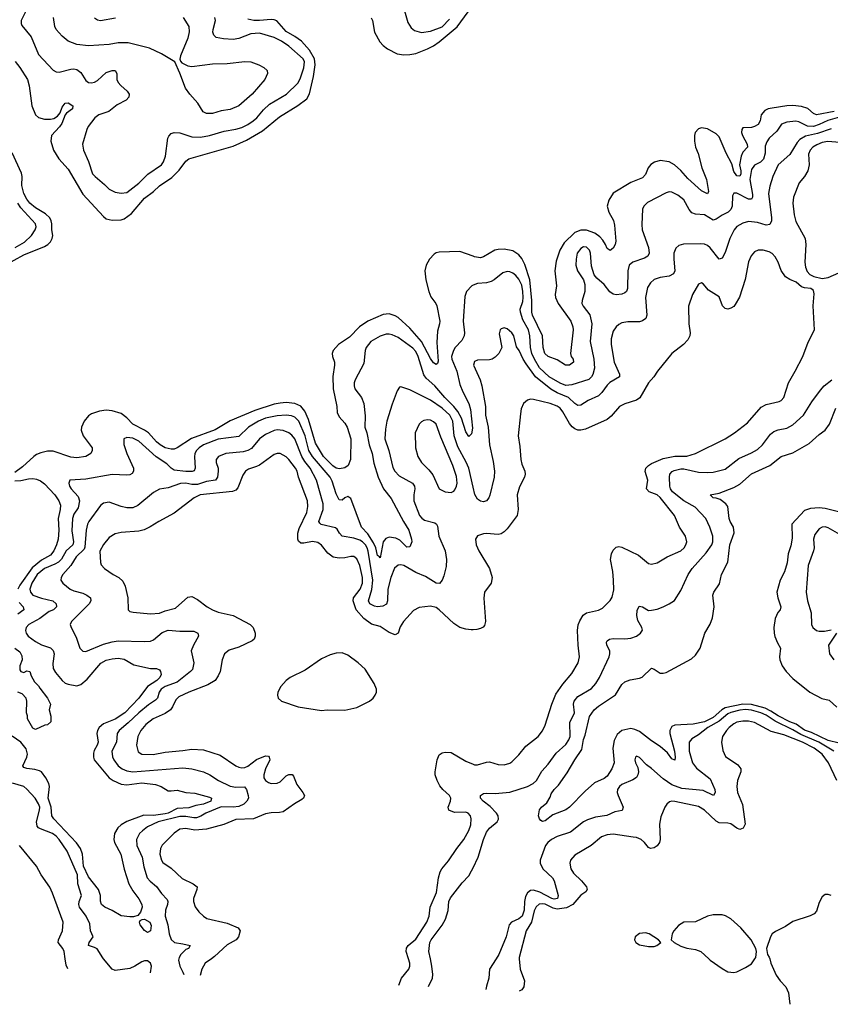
# Model space of a CAD drawing. Header units: inches. Extents: x 1694797 to 1849917, y 907313 to 1017959.
# Tile 152 of 256: x 1776922 to 1782425, y 909691 to 916376. Entities that reach past the tile are written whole.
import ezdxf

# ---------------------------------------------------------------- set-up
doc = ezdxf.new("R2010")
doc.units = ezdxf.units.IN
doc.header["$MEASUREMENT"] = 0
for name, color, linetype in [('B7970', 7, 'Continuous'), ('B7971', 7, 'Continuous'), ('B7980', 7, 'Continuous'), ('B7981', 7, 'Continuous')]:
    doc.layers.add(name, color=color, linetype=linetype)

msp = doc.modelspace()

# ---------------------------------------------------------------- linework, layer by layer
at = {"layer": 'B7970', "color": 5}
for points, elevation in [([(1777249.7, 909931.4), (1777236.6, 909956.6), (1777231, 910000)], 780), ([(1777809, 909904.1), (1777816.1, 909950), (1777810, 909971.1), (1777790, 909986.2), (1777770, 909987.6), (1777750, 909979.8), (1777703.8, 909950), (1777670, 909935), (1777570, 909922), (1777548.7, 909930), (1777491.5, 910000)], 760), ([(1778002.2, 910000), (1778000.6, 909990), (1778008.5, 909950), (1778030.4, 909910.4), (1778036.5, 909892.9)], 760), ([(1778224, 910000), (1778181.7, 909970), (1778157.8, 909930), (1778146.6, 909887.5)], 780), ([(1779495.3, 909821.5), (1779514, 909870), (1779563.1, 909930), (1779569.8, 909950), (1779569.8, 909970), (1779560.6, 910000)], 780), ([(1779698, 909811.5), (1779723.2, 909870), (1779725.8, 909894.2), (1779720.1, 909950), (1779709.7, 910000)], 760)]:
    msp.add_lwpolyline(points, dxfattribs=dict(at, elevation=elevation))
at = {"layer": 'B7971', "color": 5}
for points, elevation in [([(1779514.7, 916510), (1779557.2, 916357.2), (1779579.4, 916319.4), (1779601.3, 916301.3), (1779650, 916288.7), (1779710, 916296.8), (1779790, 916327), (1779840.3, 916379.7)], 740), ([(1776960.2, 916430), (1776932.4, 916370), (1776931.5, 916350), (1776937.3, 916337.3), (1777000.1, 916260.1), (1777050, 916140.4), (1777150, 916032.2), (1777170, 916021.3), (1777190, 916019.5), (1777270, 916040.2), (1777290, 916042), (1777310, 916037.6), (1777337.4, 916017.4), (1777370, 915962.6), (1777388.9, 915948.9), (1777410, 915947.1), (1777430, 915951.1), (1777450, 915962.8), (1777510, 916016.5), (1777550, 916031.6), (1777570.8, 916030), (1777581.3, 916010), (1777581.8, 915970), (1777590.2, 915950), (1777607.9, 915927.9), (1777651.8, 915890), (1777664.2, 915870), (1777663.1, 915850), (1777645.7, 915830), (1777582.5, 915797.5), (1777527.4, 915752.6), (1777458.4, 915730), (1777431.6, 915710), (1777387.6, 915650), (1777378, 915630), (1777348.9, 915530), (1777354.6, 915490), (1777390, 915413.4), (1777416.9, 915330), (1777433.4, 915310), (1777497.6, 915257.6), (1777530, 915224.7), (1777570, 915203.9), (1777610, 915197.6), (1777650, 915203.6), (1777730, 915265.3), (1777792.5, 915327.5), (1777883.5, 915390), (1777897.3, 915410), (1777912.7, 915450), (1777928.4, 915571.6), (1777934.3, 915585.7), (1777950, 915603.7), (1777970, 915610.2), (1778010, 915608.4), (1778090, 915581.4), (1778150, 915578.9), (1778210, 915588.4), (1778310, 915619.8), (1778390, 915632.4), (1778430, 915643.6), (1778470, 915663.6), (1778507.6, 915690), (1778531.9, 915710), (1778577.1, 915762.9), (1778618, 915802), (1778733.6, 915870), (1778810, 915944), (1778826.6, 915973.4), (1778851, 916049), (1778855, 916090), (1778846.6, 916110), (1778750, 916196.1), (1778699.8, 916230), (1778650, 916255.7), (1778550, 916285), (1778490, 916279.9), (1778410, 916248.8), (1778370, 916241.3), (1778304.8, 916244.8), (1778254.9, 916254.9), (1778240.4, 916270), (1778233.5, 916290), (1778234.8, 916310), (1778252.2, 916370), (1778246.6, 916390)], 740), ([(1779308.9, 916388.9), (1779316.5, 916370), (1779330.2, 916290.2), (1779366.3, 916226.3), (1779390, 916199.5), (1779418, 916178), (1779484.7, 916144.7), (1779530, 916137.1), (1779570, 916139), (1779610, 916146.7), (1779690, 916177.9), (1779730, 916197.7), (1779770, 916225.7), (1779892.4, 916327.6), (1779966, 916430)], 720), ([(1776890.7, 916090.7), (1776923, 916050), (1776975, 915970), (1776987.3, 915927.3), (1777004.3, 915790), (1777030, 915730.3), (1777050, 915711), (1777090, 915699.3), (1777130, 915700.1), (1777154.5, 915705.5), (1777179.1, 915720.9), (1777196.7, 915743.3), (1777210, 915782.4), (1777230, 915808.9), (1777250, 915810.3), (1777283.7, 915790), (1777280.3, 915770), (1777239.8, 915740.2), (1777231.3, 915728.7), (1777208.9, 915670), (1777192.7, 915647.3), (1777138.2, 915590), (1777132.4, 915550), (1777151, 915490), (1777187.5, 915430), (1777250, 915360.8), (1777351, 915191), (1777490, 915040.7), (1777510, 915024.5), (1777550, 915014.2), (1777610, 915016.5), (1777630, 915024.7), (1777680.9, 915059.1), (1777770, 915164), (1777830, 915208.8), (1777870, 915248.8), (1777954.6, 915305.4), (1778005.3, 915354.7), (1778050, 915415.6), (1778069.6, 915430), (1778370, 915517.2), (1778462.1, 915557.9), (1778570, 915621.5), (1778684.7, 915715.3), (1778810, 915792.7), (1778870, 915838.7), (1778890, 915871.6), (1778916.3, 915990), (1778927.5, 916070), (1778923.1, 916110), (1778890, 916167.8), (1778835.4, 916230), (1778790, 916262.5), (1778730, 916296.6), (1778667.2, 916367.2), (1778650, 916375.2), (1778630, 916377.1), (1778550.1, 916369.9), (1778511.2, 916371.2), (1778470, 916378.5)], 720), ([(1778031.1, 916391.1), (1778069.7, 916330), (1778072.4, 916292.4), (1778062.2, 916250), (1778012.7, 916130), (1778008, 916108), (1778013.6, 916093.6), (1778022, 916082), (1778035.1, 916075.1), (1778063.3, 916063.3), (1778090, 916058.7), (1778230, 916077.1), (1778330, 916077.6), (1778450, 916091.1), (1778490, 916089.7), (1778546, 916070), (1778579.3, 916050), (1778600.9, 916030), (1778605.1, 916010), (1778586.3, 915970), (1778500.4, 915870), (1778410, 915791.7), (1778350, 915766.9), (1778290, 915757.3), (1778230, 915738.9), (1778190, 915738.4), (1778167.7, 915750), (1778130.5, 915810), (1778076.4, 915870), (1778048.5, 915910), (1778010, 916012), (1777974, 916090), (1777884.5, 916144.5), (1777803.2, 916183.2), (1777658, 916218), (1777590, 916218.3), (1777530, 916206.4), (1777390, 916197.1), (1777310, 916206.7), (1777250.4, 916230), (1777210, 916264.2), (1777168.9, 916310), (1777159.6, 916330), (1777151.5, 916390)], 760), ([(1777430, 916388.8), (1777450, 916375.3), (1777470, 916370.2), (1777571.4, 916388.6)], 780), ([(1776750, 914670.6), (1776950, 914780.3), (1777090, 914836.4), (1777112.5, 914850), (1777130, 914867.5), (1777143.1, 914890), (1777147.7, 914910), (1777140.7, 914950), (1777140.5, 914990), (1777136.5, 915010), (1777125.8, 915030), (1777097.7, 915057.7), (1777030, 915098.2), (1776990, 915129.9), (1776970, 915156.2), (1776950, 915196.8), (1776937.1, 915250), (1776938.7, 915310), (1776934.4, 915334.4), (1776870, 915471.5)], 720), ([(1776890.2, 914829.8), (1776955.2, 914864.8), (1777003.1, 914910), (1777027.4, 914950), (1777033.2, 914970), (1777029.9, 914990), (1776930, 915099.4), (1776910.2, 915130.2)], 740), ([(1780000, 914769.3), (1779910, 914801.8), (1779770, 914796.5), (1779750, 914792.9), (1779735.6, 914784.4), (1779703.2, 914750), (1779681.8, 914710), (1779673.2, 914670), (1779678.2, 914610), (1779698.5, 914530), (1779713.1, 914493.1), (1779747.2, 914450), (1779753.9, 914433.9), (1779773.2, 914330), (1779772.4, 914310), (1779759, 914261), (1779754.7, 914185.3), (1779761.8, 914058.2), (1779757.6, 914042.4), (1779750, 914035.1), (1779730, 914045.8), (1779710, 914076.5), (1779650.5, 914190.5), (1779570, 914280.7), (1779490, 914352.8), (1779470, 914365.8), (1779430, 914379), (1779390, 914374.6), (1779284.6, 914330), (1779228.8, 914290), (1779160, 914220), (1779086.3, 914170), (1779049.3, 914130), (1779043.5, 914110), (1779045.2, 914090), (1779058, 914050), (1779059.8, 914030), (1779047.4, 913952.6), (1779050.1, 913870.1), (1779074.5, 913750), (1779078, 913710), (1779090, 913679.5), (1779130, 913635.6), (1779145.4, 913610), (1779169.4, 913529.4), (1779167.9, 913390), (1779151.5, 913350), (1779130, 913334.3), (1779093, 913327), (1779070, 913331.5), (1779046.9, 913346.9), (1778984.3, 913410), (1778930, 913500.2), (1778882.6, 913662.6), (1778858.1, 913718.1), (1778830, 913752.2), (1778790, 913769.9), (1778730, 913776), (1778690, 913773.4), (1778650, 913765.4), (1778517.1, 913722.9), (1778350, 913652.5), (1778248.5, 913591.5), (1778088, 913532), (1777990, 913468.8), (1777970, 913460.3), (1777950, 913460.3), (1777910, 913469.8), (1777875.4, 913490), (1777850, 913510.8), (1777795.4, 913570), (1777769.3, 913589.3), (1777690, 913629.4), (1777650, 913673.7), (1777610, 913702.2), (1777550, 913719.9), (1777510, 913724.5), (1777462.9, 913717.1), (1777410, 913700.3), (1777390, 913686.6), (1777359.3, 913650), (1777341.3, 913610), (1777339.4, 913590), (1777353, 913550), (1777413.1, 913470), (1777414.9, 913450), (1777404.9, 913430), (1777370.8, 913409.2), (1777310, 913400.2), (1777270, 913406.9), (1777150, 913447), (1777110, 913446.5), (1777065.2, 913434.8), (1777036.4, 913423.6), (1777016.8, 913410), (1776939.9, 913340.1), (1776890, 913301.4)], 720), ([(1780000, 914573.7), (1779990.6, 914570), (1779955.8, 914530), (1779943, 914497), (1779931.6, 914330), (1779942.4, 914250), (1779939.8, 914230), (1779922.8, 914197.2), (1779878.9, 914150), (1779866, 914130), (1779852.8, 914090), (1779855.2, 914070), (1779889.2, 913990), (1779910, 913898.3), (1779929.4, 913849.4), (1779971, 913771), (1779982.7, 913730), (1779996.8, 913603.2), (1779990, 913564.5), (1779970, 913546.6), (1779950, 913576.9), (1779920.8, 913670), (1779896.9, 913716.9), (1779869.9, 913750), (1779807.5, 913810), (1779740.4, 913890), (1779681.9, 913941.9), (1779665.1, 913965.1), (1779626.1, 914090), (1779610, 914122), (1779590, 914145.9), (1779490, 914218.2), (1779450, 914237.1), (1779430, 914240.3), (1779410, 914240.3), (1779370, 914227.8), (1779306, 914190), (1779274, 914150), (1779267.9, 914130), (1779258.9, 914041.1), (1779198.9, 913930), (1779192, 913910), (1779191.9, 913890), (1779197.1, 913870), (1779241.6, 913810), (1779259, 913770), (1779267, 913687), (1779265, 913610), (1779278.1, 913570), (1779294.9, 913490), (1779315.6, 913430), (1779325.3, 913365.3), (1779355.1, 913270), (1779391.1, 913191.1), (1779444.7, 913124.7), (1779526.3, 912970), (1779563.7, 912910), (1779582.2, 912850), (1779582.8, 912830), (1779570, 912798), (1779550, 912795.8), (1779501.8, 912841.8), (1779476.2, 912856.2), (1779430, 912861.9), (1779406.9, 912853.1), (1779389.6, 912830.4), (1779370, 912722), (1779365.2, 912730), (1779350, 912737.6), (1779338.5, 912790), (1779323.4, 912823.4), (1779284.2, 912884.2), (1779243.2, 912930), (1779170, 913126), (1779150, 913138), (1779129.5, 913130.5), (1779110, 913114.7), (1779090, 913116.3), (1779070, 913157.4), (1779043.4, 913243.4), (1779029.4, 913270), (1778909.9, 913410), (1778884.6, 913450), (1778859.8, 913550), (1778816.1, 913650), (1778790, 913677.9), (1778766.4, 913686.4), (1778730, 913689.9), (1778670, 913687.4), (1778590, 913669.4), (1778543.5, 913650), (1778475.6, 913610), (1778410, 913547.2), (1778270, 913527.7), (1778170, 913489), (1778139.8, 913470), (1778122, 913450), (1778111.7, 913430), (1778107.5, 913407.5), (1778113.7, 913330), (1778106.4, 913313.6), (1778092.6, 913307.4), (1778050, 913308), (1777970, 913317.7), (1777950.3, 913330.3), (1777921.3, 913361.3), (1777847.4, 913407.4), (1777730, 913513.3), (1777690, 913534), (1777650, 913540.4), (1777628.9, 913531.1), (1777629.1, 913490.9), (1777648.5, 913430), (1777694.6, 913330), (1777695.3, 913310), (1777685.3, 913294.7), (1777670, 913285.6), (1777650, 913283), (1777550, 913288.7), (1777370, 913255.7), (1777262.8, 913250), (1777254.9, 913230), (1777261.1, 913210), (1777271.7, 913190), (1777318.1, 913138.1), (1777326.9, 913110), (1777318.3, 913061.7), (1777290, 913019.8), (1777280.1, 912990), (1777275.4, 912904.6), (1777286.3, 912830), (1777282.9, 912810), (1777236.9, 912770), (1777205.7, 912714.3), (1777186.2, 912693.8), (1777161.1, 912678.9), (1777090.9, 912650), (1777041.1, 912610), (1777005.1, 912550), (1776991.4, 912510), (1776995.1, 912490), (1777011.3, 912470), (1777070, 912447.5), (1777146.7, 912430), (1777168.4, 912410), (1777171.3, 912390), (1777150.3, 912370), (1777121.9, 912358.1), (1777058.2, 912310), (1776984.3, 912270), (1776965.5, 912250), (1776960.2, 912230), (1776965.4, 912210), (1776978.8, 912190), (1777030, 912153.4), (1777070, 912130.8), (1777130, 912110.8), (1777150, 912092.2), (1777155.9, 912070), (1777146, 912006), (1777149.2, 911970), (1777164.4, 911944.4), (1777210.2, 911890), (1777231.3, 911871.3), (1777250, 911863.9), (1777310, 911854.4), (1777338, 911862), (1777380.9, 911899.1), (1777472.1, 912007.9), (1777510, 912027.8), (1777550, 912037.8), (1777590, 912040.6), (1777630, 912034.3), (1777696.8, 911996.8), (1777809.8, 911970.2), (1777850.3, 911970.3), (1777870, 911962), (1777878.4, 911950), (1777881.5, 911930), (1777873.5, 911910), (1777852.4, 911890), (1777790.1, 911849.9), (1777730.1, 911769.9), (1777635.8, 911670), (1777570, 911626.1), (1777490, 911596.6), (1777461.4, 911570), (1777450.1, 911550), (1777446.2, 911530), (1777454.4, 911470), (1777448.4, 911450), (1777426.6, 911413.4), (1777422.9, 911397.1), (1777421.9, 911370), (1777428.4, 911350), (1777530, 911229.5), (1777557.2, 911210), (1777610, 911184.8), (1777650, 911181.8), (1777750, 911195.3), (1777843.6, 911183.6), (1777882.6, 911170), (1777930, 911141.7), (1777950, 911139.6), (1777990, 911145.4), (1778050, 911128.8), (1778110, 911124.8), (1778210, 911097.6), (1778223.6, 911090), (1778219.8, 911070), (1778170.3, 911050), (1778118, 911042), (1778070, 911024.5), (1777990, 911019.9), (1777930, 910990), (1777910, 910984.3), (1777830, 910974.1), (1777764.2, 910975.8), (1777648.1, 910931.9), (1777610.2, 910910), (1777587, 910890), (1777564.8, 910850), (1777560.8, 910810), (1777565.1, 910790), (1777609.3, 910710), (1777631.6, 910608.4), (1777662.9, 910510), (1777690, 910462), (1777730, 910408.2), (1777750.2, 910370), (1777753.8, 910350), (1777742, 910318), (1777725, 910295), (1777694.3, 910285.7), (1777670, 910284.7), (1777610, 910292), (1777549.1, 910329.1), (1777499.5, 910350), (1777478.3, 910370), (1777470.8, 910390.8), (1777470.5, 910430), (1777456.9, 910470), (1777390, 910556.8), (1777355.5, 910630), (1777347.6, 910710), (1777334.1, 910750), (1777307.3, 910787.3), (1777153.6, 910950), (1777141.1, 910970), (1777134.9, 911030), (1777116.3, 911090), (1777124.7, 911170), (1777119.8, 911190), (1777099.8, 911230), (1777070.8, 911270), (1777057.3, 911277.3), (1777025.6, 911285.6), (1776971.3, 911291.3), (1776950, 911299.1), (1776943.9, 911310), (1776970.4, 911370), (1776974, 911390), (1776965.8, 911425.8), (1776930, 911470.8), (1776870, 911510.8)], 740), ([(1780000, 913202.4), (1779970.3, 913330), (1779952.3, 913372.3), (1779895.4, 913475.4), (1779872.3, 913550), (1779861.1, 913650), (1779841.1, 913690), (1779790, 913737.8), (1779710, 913793.7), (1779570, 913862.6), (1779510, 913884), (1779499.6, 913880.4), (1779483.7, 913856.3), (1779450, 913766), (1779415.3, 913650), (1779404.2, 913595.8), (1779399.5, 913530), (1779428.8, 913450), (1779455.3, 913335.3), (1779468.6, 913310), (1779498.3, 913278.3), (1779589, 913230), (1779601.8, 913210), (1779604.2, 913190), (1779597, 913150), (1779597.1, 913110), (1779636, 913010), (1779650.7, 912990.7), (1779670, 912978.3), (1779739.6, 912959.6), (1779750.7, 912950.7), (1779757.1, 912937.1), (1779767.3, 912870), (1779810.9, 912770), (1779820.2, 912710), (1779816.1, 912663.9), (1779800.8, 912599.2), (1779790.3, 912569.7), (1779771.2, 912548.8), (1779750, 912549.8), (1779675.6, 912595.6), (1779610, 912622.7), (1779530, 912669.4), (1779510, 912675.4), (1779490, 912673.4), (1779467.1, 912652.9), (1779440.7, 912590), (1779420.1, 912510), (1779419.5, 912430), (1779412.2, 912407.8), (1779386.8, 912393.2), (1779350, 912389.9), (1779330, 912394), (1779299.9, 912410), (1779289.4, 912430), (1779313.2, 912506.8), (1779319.8, 912570), (1779288.6, 912768.6), (1779281.6, 912790), (1779270, 912811.2), (1779250, 912831.5), (1779230, 912843.4), (1779190, 912856), (1779109.9, 912869.9), (1779092.8, 912890), (1779078.1, 912918.1), (1779066.8, 912926.8), (1778969.4, 912949.4), (1778958.8, 912958.8), (1778953.3, 912970), (1778981.5, 913050), (1778982.9, 913090), (1778935.9, 913250), (1778893.5, 913330), (1778856.7, 913376.7), (1778836.7, 913410), (1778789.2, 913530), (1778770, 913554.5), (1778750, 913569.9), (1778710, 913586.6), (1778670.4, 913590.4), (1778650, 913587.5), (1778590, 913559.9), (1778549.6, 913530.4), (1778495.5, 913464.5), (1778470.1, 913449.9), (1778438.1, 913441.9), (1778320.7, 913430), (1778271.8, 913410), (1778255.3, 913390), (1778254.7, 913370), (1778268.6, 913330), (1778270.1, 913310), (1778264.5, 913270), (1778250, 913249.1), (1778190, 913240.1), (1778130, 913221.1), (1778090, 913221.1), (1778050, 913228.8), (1778013.4, 913226.6), (1777930, 913197.9), (1777870, 913187.8), (1777830, 913165.1), (1777722.9, 913077.1), (1777690, 913062.2), (1777650, 913062.6), (1777610.2, 913069.8), (1777530, 913100.9), (1777490, 913093.7), (1777470, 913078), (1777391, 912970), (1777381.9, 912950), (1777372.7, 912910), (1777364.9, 912795.1), (1777359.3, 912780.7), (1777305.5, 912730), (1777269.7, 912670.3), (1777213.8, 912610), (1777202.8, 912590), (1777201.1, 912570), (1777214.9, 912550), (1777263.7, 912510), (1777290, 912498), (1777350, 912482.8), (1777377.1, 912470), (1777401.6, 912450), (1777404.9, 912430), (1777393.1, 912410), (1777274.3, 912290), (1777264.9, 912270), (1777270.3, 912250), (1777304.5, 912184.5), (1777330.3, 912110), (1777350, 912089), (1777370, 912086.2), (1777490, 912135.8), (1777550, 912152.7), (1777590, 912158), (1777770, 912154), (1777810, 912156.9), (1777830, 912166.4), (1777890, 912214.6), (1777930, 912231.3), (1778010, 912223.7), (1778104.7, 912224.7), (1778131.4, 912211.4), (1778135.8, 912190), (1778101.8, 912130), (1778086.3, 912090), (1778105, 912010), (1778094.8, 911965.2), (1778082.3, 911950), (1777990, 911879), (1777910, 911848), (1777882, 911830), (1777869.1, 911810), (1777857.7, 911770), (1777844.9, 911755.1), (1777796.2, 911723.8), (1777729.6, 911670.4), (1777658.4, 911601.6), (1777596.8, 911550), (1777583.2, 911530), (1777578.7, 911470), (1777547.3, 911410), (1777551.7, 911371.7), (1777561.6, 911350), (1777590.5, 911310.5), (1777618, 911290), (1777650, 911277.5), (1777689.9, 911270.1), (1778030, 911296.6), (1778090, 911290.9), (1778170, 911270.2), (1778212.2, 911250), (1778271.5, 911210), (1778350, 911171.6), (1778390, 911165.5), (1778447.8, 911167.8), (1778460.6, 911150), (1778473.8, 911110), (1778475.9, 911090), (1778464.6, 911070), (1778442.7, 911050), (1778410, 911035.4), (1778370.1, 911029.9), (1778290, 911032.2), (1778185.5, 910990), (1778151, 910969), (1778122, 910958), (1778103.7, 910956.3), (1778050, 910965.7), (1778010, 910966.7), (1777861.2, 910930), (1777790, 910895.2), (1777754.5, 910870), (1777735.2, 910850), (1777714.8, 910810), (1777716.6, 910770), (1777753.5, 910690), (1777765.5, 910625.5), (1777788.3, 910550), (1777807.2, 910527.2), (1777851.5, 910491.5), (1777884.1, 910444.1), (1777923.9, 910403.9), (1777928.3, 910390), (1777926.2, 910370), (1777911, 910330), (1777908.7, 910290), (1777927.5, 910230), (1777935.5, 910170), (1777950, 910131.8), (1777973, 910110), (1778030, 910103), (1778079.1, 910090), (1778066.7, 910070), (1778050, 910063.7), (1778015.1, 910030), (1778003.7, 910010), (1778002.2, 910000)], 760), ([(1780000, 912234.3), (1779986.2, 912233.8), (1779950, 912237.1), (1779910, 912249.3), (1779870, 912276.5), (1779770, 912370.5), (1779750, 912384.5), (1779710, 912394), (1779634.1, 912385.9), (1779596, 912364), (1779526.4, 912290), (1779505.7, 912254.3), (1779490.1, 912209.9), (1779470, 912199.3), (1779430, 912214.6), (1779370, 912255.8), (1779310, 912272.5), (1779258.8, 912310), (1779207.1, 912370), (1779184.6, 912430), (1779188.4, 912451.6), (1779233.2, 912510), (1779248.9, 912550), (1779249, 912589), (1779244.3, 912610), (1779229.9, 912669.9), (1779210, 912715.4), (1779190, 912730.9), (1779170, 912731.9), (1779130, 912722.9), (1779090, 912720.4), (1779050, 912727.5), (1779014.5, 912754.5), (1778970, 912807.7), (1778946.5, 912826.5), (1778910, 912833.6), (1778850, 912821.2), (1778830, 912821.2), (1778814.4, 912834.4), (1778809.1, 912850), (1778809.9, 912890.1), (1778819.2, 912920.8), (1778870.4, 913030), (1778878.2, 913070), (1778874.6, 913110), (1778814.5, 913270), (1778804.7, 913310), (1778794.1, 913330), (1778749.8, 913390), (1778730, 913408.9), (1778690, 913429.8), (1778670, 913430.8), (1778650, 913424.2), (1778550, 913352.2), (1778530, 913341.5), (1778475.4, 913324.6), (1778455.3, 913310), (1778436.7, 913283.3), (1778402.6, 913197.4), (1778390, 913181.1), (1778366.3, 913173.7), (1778148, 913150), (1778106.4, 913130), (1777970, 913025.1), (1777865.5, 912970), (1777807.7, 912932.3), (1777767, 912913), (1777730, 912903.8), (1777610, 912895), (1777570, 912885.1), (1777530, 912859.7), (1777490, 912814), (1777466.8, 912766.8), (1777470.3, 912690.3), (1777475.6, 912675.6), (1777497.1, 912650), (1777555.5, 912610), (1777594.9, 912590), (1777622.9, 912562.9), (1777637.8, 912530), (1777656.5, 912450), (1777658.8, 912370), (1777670, 912358.8), (1777693, 912353), (1777810, 912342.8), (1777870, 912347.3), (1777910, 912362.4), (1777979.8, 912380.2), (1778063.9, 912456.1), (1778090, 912460.7), (1778130, 912439.7), (1778195.5, 912390), (1778230, 912369.5), (1778270, 912353.4), (1778370.5, 912330.5), (1778487.2, 912270), (1778507.9, 912250), (1778520.2, 912210), (1778520.2, 912190), (1778513.8, 912170), (1778500.4, 912159.6), (1778410, 912115), (1778343.5, 912096.5), (1778311.3, 912070), (1778295.3, 912030), (1778281.8, 911950), (1778270, 911920.5), (1778248, 911890), (1778199.1, 911860.9), (1778070, 911811), (1778001.5, 911778.5), (1777981.7, 911758.3), (1777959.8, 911710), (1777945.5, 911690), (1777910, 911666.5), (1777829, 911630), (1777778.8, 911590), (1777743.2, 911550), (1777723, 911510), (1777714.4, 911450), (1777726.2, 911406.2), (1777750.2, 911390.2), (1777828.2, 911388.2), (1777910, 911403.5), (1778030, 911413.6), (1778090, 911423.7), (1778170, 911418.4), (1778283.8, 911383.8), (1778390, 911311), (1778410, 911300.6), (1778430, 911296.6), (1778450, 911298.4), (1778470, 911308.1), (1778530, 911353.9), (1778590, 911379), (1778610, 911376.9), (1778616.2, 911370), (1778619.7, 911350), (1778590.1, 911290), (1778579, 911250), (1778580.2, 911230), (1778590.2, 911210.2), (1778610, 911197.3), (1778630, 911191.3), (1778670, 911192.2), (1778690, 911201.3), (1778730, 911241.5), (1778750, 911252.4), (1778771.5, 911251.5), (1778780.3, 911240.3), (1778803.1, 911183.1), (1778844.4, 911130), (1778854.3, 911110), (1778848.7, 911090), (1778838.3, 911081.7), (1778786.5, 911053.5), (1778710, 910999.1), (1778686.7, 910993.3), (1778630, 910991.9), (1778590, 910985.6), (1778510, 910949.8), (1778390, 910945), (1778307.9, 910912.1), (1778190, 910880.1), (1778110, 910874.2), (1778050, 910885.7), (1778010, 910880.6), (1777970, 910854), (1777890, 910772.8), (1777878.5, 910750), (1777873.6, 910710), (1777883.6, 910670), (1777893.9, 910653.9), (1777950, 910616.5), (1778024.6, 910544.6), (1778100.4, 910510), (1778126, 910490), (1778125, 910470), (1778102, 910410), (1778101.8, 910390), (1778112.8, 910352.8), (1778139.1, 910319.1), (1778169.4, 910289.4), (1778193.1, 910273.1), (1778330, 910241.8), (1778406, 910210), (1778418.9, 910190), (1778407.6, 910150), (1778390.3, 910130), (1778330, 910095.3), (1778245, 910015), (1778224, 910000)], 780), ([(1776890, 913246), (1776930, 913246.6), (1776981.4, 913258.6), (1777010, 913260.4), (1777036, 913256), (1777064.1, 913244.1), (1777090, 913223.9), (1777159.8, 913150), (1777187.4, 913110), (1777198.8, 913078.8), (1777197.1, 913050), (1777183.6, 912990), (1777188.7, 912910), (1777182.9, 912850), (1777171.1, 912810), (1777152.9, 912770), (1777130, 912739.9), (1777070, 912707.5), (1777006.5, 912653.5), (1776923.2, 912536.8), (1776910.1, 912510)], 720), ([(1776918.5, 912418.5), (1776946.2, 912390), (1776950.2, 912370), (1776910, 912339.9)], 720), ([(1776889.1, 912110), (1776923.8, 912083.8), (1776937.4, 912057.4), (1776939.3, 912030), (1776922.6, 911990), (1776922, 911962), (1776930, 911950.7), (1776950, 911944.7), (1776970, 911954.8), (1776990, 911950.8), (1777000.5, 911920.5), (1777021.6, 911881.6), (1777050, 911853.4), (1777057.5, 911837.5), (1777110.7, 911770), (1777131, 911730), (1777121, 911690), (1777132.7, 911647.3), (1777134, 911610), (1777111.6, 911588.4), (1777092.7, 911587.3), (1777030, 911558), (1777010, 911566), (1776975.3, 911630), (1776975.3, 911650), (1776968.9, 911671.1), (1776969.4, 911750), (1776965.2, 911770), (1776938, 911798), (1776908.7, 911810)], 720), ([(1779560.6, 910000), (1779545.3, 910050), (1779547.6, 910072.4), (1779559.1, 910090), (1779610, 910133), (1779686.7, 910250), (1779701.1, 910290), (1779709.1, 910350), (1779750.6, 910450), (1779765.3, 910550), (1779776.8, 910590), (1779788.5, 910611.5), (1779833.7, 910666.3), (1779889.9, 910750.1), (1779936.5, 910810), (1779970, 910872.4), (1779984.5, 910910), (1779986.9, 910950), (1779981.3, 910970), (1779966, 910990), (1779950, 910995.3), (1779873.8, 910993.8), (1779834, 911010), (1779829.7, 911030), (1779846.2, 911070), (1779848.7, 911090), (1779840.3, 911110), (1779795.3, 911150), (1779774.7, 911174.7), (1779756.2, 911210), (1779742.8, 911250), (1779742.4, 911270), (1779756.4, 911350), (1779770, 911386), (1779790, 911399), (1779810, 911403.6), (1779850, 911401.5), (1779950, 911341.8), (1780000, 911321.8)], 780), ([(1777491.5, 910000), (1777486.3, 910006.3), (1777447.4, 910067.4), (1777430, 910077.8), (1777389.8, 910090), (1777392.8, 910110), (1777421.1, 910150), (1777402.7, 910190), (1777398.2, 910238.2), (1777373.8, 910290), (1777328.8, 910350), (1777323.4, 910370), (1777326.2, 910390), (1777341.3, 910430), (1777316.3, 910510), (1777314.9, 910570), (1777243.8, 910730), (1777190.8, 910810), (1777170, 910833.2), (1777145.7, 910850), (1777062.4, 910882.4), (1777049.5, 910889.5), (1777041.1, 910901.1), (1777035.2, 910930), (1777056.5, 911010), (1777057.6, 911030), (1777050, 911053.3), (1777026.8, 911090), (1776970, 911153), (1776950, 911170.5), (1776873, 911193)], 760), ([(1777231, 910000), (1777224.5, 910050), (1777215, 910070), (1777184.2, 910110), (1777184.9, 910130), (1777212.5, 910190), (1777217.2, 910250), (1777145.3, 910445.3), (1777126.1, 910486.1), (1777068.3, 910570), (1777036.9, 910630), (1776921.3, 910770)], 780), ([(1779709.7, 910000), (1779699.3, 910050), (1779705.7, 910110), (1779715.2, 910130), (1779790, 910227.6), (1779812.7, 910270), (1779830, 910328.2), (1779835.4, 910390), (1779845.4, 910414.6), (1779925, 910515), (1779970, 910564), (1779990, 910598.3), (1780000, 910618.6)], 760)]:
    msp.add_lwpolyline(points, dxfattribs=dict(at, elevation=elevation))
for points, elevation in [([(1779690, 913658.8), (1779665.5, 913654.5), (1779650, 913646.3), (1779633.7, 913630), (1779606.7, 913570), (1779609, 913470), (1779624.9, 913410), (1779650.4, 913370), (1779700, 913320), (1779726.2, 913286.2), (1779770.4, 913190.4), (1779810.3, 913170.3), (1779850, 913165.3), (1779870, 913175.8), (1779875.8, 913184.2), (1779887.7, 913210), (1779890.6, 913230), (1779886.4, 913273.6), (1779863.2, 913350), (1779781.2, 913541.2), (1779749.1, 913629.1), (1779730, 913646.2), (1779710, 913656.2)], 780), ([(1779110, 912078), (1779070, 912075.1), (1779030, 912063.7), (1778970, 912035.6), (1778859.1, 911960.9), (1778757.3, 911910), (1778730.3, 911889.7), (1778694.9, 911850), (1778674.9, 911810), (1778673, 911790), (1778677.3, 911770), (1778698.8, 911750), (1778811.7, 911711.7), (1778970, 911686.3), (1779010, 911690.3), (1779130, 911688.7), (1779210, 911706), (1779297.2, 911750), (1779320.9, 911770), (1779334.5, 911790), (1779343.7, 911810), (1779344.5, 911830), (1779327.3, 911870), (1779266.5, 911966.5), (1779219.3, 912010), (1779150, 912060.9)], 820), ([(1777790, 910178.7), (1777770, 910193), (1777740.4, 910230), (1777735.6, 910250), (1777740.7, 910259.3), (1777752.5, 910267.5), (1777770, 910270.2), (1777805.8, 910250), (1777814.4, 910225.6), (1777810, 910189.3)], 740)]:
    msp.add_lwpolyline(points, close=True, dxfattribs=dict(at, elevation=elevation))
at = {"layer": 'B7980', "color": 5}
for points, elevation in [([(1780155.9, 910000), (1780110, 909929), (1780107.2, 909870), (1780090, 909815.1), (1780085.7, 909792.5)], 760), ([(1780313.1, 910000), (1780318.4, 909930), (1780348.2, 909850), (1780343.6, 909810), (1780330.1, 909789.9), (1780312.7, 909781.4)], 780), ([(1781599.9, 910000), (1781610, 909990.7), (1781690, 909934.8), (1781730, 909910.8), (1781770, 909907.3), (1781790, 909911), (1781850, 909940.7), (1781890, 909967.3), (1781912.5, 910000)], 820), ([(1782013.4, 910000), (1782022, 909970), (1782058, 909890), (1782084.9, 909850), (1782123, 909810), (1782141.6, 909770), (1782150.2, 909691.4)], 820)]:
    msp.add_lwpolyline(points, dxfattribs=dict(at, elevation=elevation))
at = {"layer": 'B7981', "color": 5}
for points, elevation in [([(1782450, 915752.5), (1782330, 915729.9), (1782310, 915738), (1782271.7, 915771.7), (1782230, 915785.7), (1782170, 915792.4), (1782130, 915791.5), (1782030, 915775.4), (1782003.5, 915770), (1781981.2, 915758.8), (1781954.6, 915730), (1781948.9, 915690), (1781934.8, 915665.2), (1781910.1, 915649.9), (1781890, 915643.6), (1781830, 915642.2), (1781823.2, 915630), (1781822.1, 915610), (1781827.5, 915590), (1781859.2, 915530), (1781862.5, 915510), (1781830, 915475.4), (1781819.8, 915450), (1781807.2, 915390), (1781817.5, 915350), (1781817.7, 915330), (1781810, 915313.4), (1781790, 915314.8), (1781770, 915344.7), (1781756.5, 915396.5), (1781717.3, 915470), (1781670, 915581.2), (1781650, 915601.6), (1781590, 915635.1), (1781550, 915641.3), (1781530, 915635.1), (1781507.8, 915610), (1781502.4, 915590), (1781503, 915550), (1781510.1, 915510), (1781527.5, 915467.5), (1781552.8, 915370), (1781585.3, 915290), (1781598.7, 915210), (1781590, 915192.7), (1781550, 915214.2), (1781457.8, 915297.8), (1781410, 915352.5), (1781367.4, 915390), (1781330, 915411.1), (1781270, 915420.2), (1781231, 915409), (1781207.2, 915392.8), (1781189, 915370), (1781170, 915324.4), (1781150, 915301.5), (1781070, 915271.5), (1780950, 915197.6), (1780920.2, 915150), (1780911, 915110), (1780921.4, 915070), (1780952.7, 915012.7), (1780960.3, 914980.3), (1780967.7, 914872.3), (1780964.9, 914850), (1780950, 914823.7), (1780930, 914809.5), (1780910, 914822), (1780898.8, 914850), (1780879.6, 914879.6), (1780860.6, 914900.6), (1780826.4, 914926.4), (1780770, 914947), (1780730, 914946.2), (1780690, 914929.9), (1780618.5, 914861.5), (1780587.5, 914810), (1780563.9, 914736.1), (1780554.6, 914670), (1780565.1, 914570), (1780558, 914510), (1780559.7, 914490), (1780577.1, 914450), (1780662.8, 914330), (1780676.9, 914290), (1780678.4, 914270), (1780661.2, 914110), (1780666.5, 914090), (1780679.3, 914070), (1780682.4, 914050), (1780654.9, 914030), (1780627.6, 914030), (1780570, 914066.2), (1780510, 914088.7), (1780486.5, 914110), (1780474.9, 914150), (1780471.4, 914230), (1780404, 914370), (1780398.8, 914390), (1780398.9, 914470), (1780385.4, 914610), (1780350, 914714.4), (1780330, 914754.5), (1780310, 914778.8), (1780270, 914806.1), (1780210, 914818), (1780170, 914816.1), (1780148.2, 914810), (1780070, 914765.8), (1780050, 914759.8), (1780010, 914765.7), (1780000, 914769.3)], 720), ([(1782486.3, 915713.7), (1782408, 915692), (1782350, 915663.3), (1782310, 915650.2), (1782270, 915653.2), (1782210, 915682.8), (1782190, 915685.9), (1782130, 915680.4), (1782094.2, 915665.8), (1782061.8, 915618.2), (1782010, 915572.4), (1781993, 915547), (1781983.1, 915516.9), (1781982.1, 915470), (1781971.3, 915428.7), (1781950, 915407.5), (1781910, 915387.2), (1781890, 915359.7), (1781879.4, 915290), (1781896.3, 915190), (1781896.3, 915170), (1781890, 915156.9), (1781870, 915156.5), (1781790, 915198.5), (1781770, 915198.9), (1781760.1, 915179.9), (1781757.8, 915110), (1781750, 915087.4), (1781731.4, 915068.6), (1781690, 915048.5), (1781650, 915020.6), (1781630, 915015.2), (1781570, 915049.8), (1781510, 915054.8), (1781485.4, 915065.4), (1781466.5, 915086.5), (1781430, 915153.7), (1781390, 915183.9), (1781350, 915204), (1781330, 915206.3), (1781310, 915199.7), (1781184.6, 915135.4), (1781159.5, 915110), (1781150.3, 915090), (1781144.8, 914984.8), (1781147.9, 914950), (1781190.2, 914830), (1781195, 914790), (1781185.5, 914770), (1781164.1, 914755.9), (1781084.2, 914730), (1781058.9, 914710), (1781049.6, 914670.4), (1781046.8, 914550), (1781040.2, 914530), (1781030, 914520.3), (1781008.4, 914511.6), (1780970, 914507.5), (1780950, 914512.1), (1780928.6, 914528.6), (1780890, 914578.2), (1780840.7, 914620.7), (1780822.6, 914642.6), (1780803, 914703), (1780796, 914790), (1780790, 914811.3), (1780770, 914831.9), (1780750, 914832.9), (1780730, 914822.7), (1780706, 914790), (1780698.9, 914750), (1780698, 914710), (1780708.9, 914670), (1780748.8, 914610), (1780758.9, 914578.9), (1780758.5, 914530), (1780739.6, 914470), (1780739, 914450), (1780746.7, 914430), (1780792.7, 914372.7), (1780806.8, 914310), (1780794.5, 914190), (1780820.4, 914070), (1780823.7, 914010), (1780813.7, 913966.3), (1780804.5, 913950), (1780786.2, 913933.8), (1780670, 913896.5), (1780630, 913892.7), (1780590, 913908.1), (1780515.8, 913950), (1780450, 914012.6), (1780415.9, 914070), (1780399.2, 914110), (1780390.3, 914150), (1780384.7, 914230), (1780375.3, 914270), (1780338.4, 914338.4), (1780321.3, 914390), (1780320.3, 914410), (1780336.8, 914463.2), (1780339.6, 914490), (1780338.2, 914530), (1780330, 914574.5), (1780310, 914614.8), (1780290, 914639.4), (1780270, 914655.9), (1780250, 914664.4), (1780230, 914666.2), (1780202.5, 914657.5), (1780143.1, 914610), (1780121.7, 914598.3), (1780090, 914589.8), (1780030, 914585.3), (1780000, 914573.7)], 740), ([(1782430, 915635), (1782337.6, 915602.4), (1782256.2, 915583.8), (1782217.7, 915562.3), (1782198.7, 915541.3), (1782150, 915459.7), (1782070, 915390.9), (1782034.3, 915310), (1782014.5, 915245.5), (1782005, 915195), (1782025.4, 915030), (1782024.5, 915010), (1782013.9, 914986.1), (1781990, 914979.8), (1781930, 914998.9), (1781870, 915005.3), (1781830, 914995), (1781790, 914972.2), (1781771.2, 914948.8), (1781741.6, 914890), (1781710, 914795.6), (1781690, 914756.2), (1781670.3, 914749.7), (1781610, 914827.4), (1781590, 914842.8), (1781570, 914850.8), (1781545.9, 914854.1), (1781427.7, 914852.3), (1781396.7, 914843.3), (1781375.4, 914824.6), (1781362.8, 914790), (1781361.8, 914750), (1781369.1, 914670.9), (1781361.1, 914650), (1781330, 914633.8), (1781270, 914626.5), (1781230, 914610.8), (1781203.2, 914590), (1781183.5, 914556.5), (1781170.1, 914489.9), (1781178.5, 914370), (1781172.1, 914347.9), (1781150, 914331.3), (1781130, 914325.1), (1781050, 914325.6), (1781010, 914317.6), (1780990, 914307.3), (1780970, 914289.6), (1780950, 914262), (1780936.9, 914210), (1780936.8, 914170), (1780958.4, 914050), (1780994.7, 913970), (1780993.6, 913950), (1780927.6, 913912.4), (1780910, 913895), (1780874.6, 913845.4), (1780850, 913823), (1780780.3, 913790), (1780730, 913758.4), (1780710, 913756.8), (1780690, 913769), (1780647.2, 913810), (1780570, 913842.7), (1780527.5, 913867.5), (1780423.4, 913950), (1780359.2, 914039.2), (1780339.9, 914070), (1780312.7, 914130), (1780294.9, 914154.9), (1780275.4, 914230), (1780262.9, 914250), (1780230, 914276.2), (1780210, 914282.7), (1780190, 914277.2), (1780182.8, 914270), (1780177.3, 914242.7), (1780195.5, 914150), (1780174.9, 914110), (1780150, 914084.5), (1780128.7, 914071.3), (1780110, 914066.3), (1780030, 914063.5), (1780010, 914055.1), (1780001.6, 914030), (1780047.7, 913930), (1780060.2, 913890), (1780083, 913750), (1780084.8, 913690), (1780101.4, 913610), (1780111.1, 913488.9), (1780136.4, 913376.4), (1780144.2, 913310), (1780143.1, 913270), (1780112.4, 913147.6), (1780106, 913130), (1780090, 913108.3), (1780070, 913103.5), (1780050, 913107.2), (1780030, 913120.5), (1780011.8, 913151.8), (1780000, 913202.4)], 760), ([(1782541.5, 915538.5), (1782408.9, 915548.9), (1782370, 915541.3), (1782333.1, 915526.9), (1782305.1, 915510), (1782286.9, 915490), (1782277.2, 915462.8), (1782280.2, 915390), (1782272.9, 915350), (1782249.5, 915310.5), (1782212.7, 915267.3), (1782175.5, 915170), (1782171.3, 915130), (1782179.1, 915050), (1782190, 915005.5), (1782254.4, 914890), (1782259.6, 914850), (1782251.6, 914730), (1782255.8, 914695.8), (1782266.7, 914666.7), (1782286.2, 914646.2), (1782312.4, 914632.4), (1782370, 914618), (1782410, 914624.4), (1782481.8, 914658.2)], 780), ([(1780000, 911321.8), (1780010, 911317.8), (1780030, 911317.4), (1780090, 911336), (1780110, 911336.9), (1780170, 911318.3), (1780210, 911316.9), (1780250, 911328.8), (1780262.2, 911337.8), (1780310, 911384.9), (1780357, 911443), (1780440.5, 911510), (1780470, 911548), (1780490, 911587.3), (1780534.4, 911730), (1780562.4, 911797.6), (1780610, 911864.4), (1780670, 911936.9), (1780712.7, 912010), (1780721.2, 912050), (1780711.9, 912130), (1780707.7, 912230), (1780713.4, 912266.6), (1780725.2, 912294.8), (1780747.7, 912332.3), (1780770, 912348), (1780850, 912367.1), (1780878.3, 912381.7), (1780930, 912433.7), (1780944.9, 912455.1), (1780954.6, 912505.4), (1780953.2, 912570), (1780948.2, 912630), (1780933.6, 912710), (1780938.7, 912750), (1780950, 912774.9), (1780970, 912794), (1780990, 912798.7), (1781010, 912794.6), (1781121.5, 912741.5), (1781190, 912683.8), (1781210, 912680.4), (1781250, 912688.7), (1781317.6, 912730), (1781410, 912769.3), (1781431.7, 912790), (1781443.8, 912810), (1781449.8, 912830), (1781442, 912870), (1781401.4, 912930), (1781367.8, 913010), (1781270, 913132.8), (1781249.7, 913150), (1781195.1, 913170), (1781176.4, 913190), (1781186.2, 913250), (1781168, 913308), (1781172.9, 913330), (1781189.8, 913350), (1781210, 913362.3), (1781290, 913397), (1781370, 913412.4), (1781450, 913412.9), (1781510, 913430.3), (1781710, 913531.2), (1781774.3, 913570), (1781861.4, 913638.6), (1781954.5, 913745.5), (1781990, 913762.9), (1782076.5, 913783.5), (1782090, 913790.4), (1782108.6, 913811.4), (1782139.8, 913910), (1782187.2, 913990), (1782238.3, 914090), (1782274.6, 914185.4), (1782317.4, 914270), (1782307.5, 914432.5), (1782315.2, 914515.2), (1782310, 914537.2), (1782291.8, 914551.8), (1782250, 914556), (1782230, 914562.7), (1782193.6, 914593.6), (1782150, 914611.6), (1782119.5, 914630), (1782090, 914672.3), (1782069.8, 914730), (1782050, 914766.3), (1782030, 914788.5), (1782010, 914800.8), (1781970, 914811.6), (1781936, 914810), (1781910, 914799.7), (1781886.5, 914773.5), (1781868.3, 914731.7), (1781847.2, 914612.8), (1781807.1, 914492.9), (1781778.7, 914441.3), (1781770, 914429.7), (1781750, 914416.4), (1781730, 914411.1), (1781710, 914415.1), (1781693, 914433), (1781670, 914493.6), (1781598.7, 914538.7), (1781562, 914582), (1781550, 914589.4), (1781530, 914580.9), (1781490, 914509.3), (1781463.1, 914430), (1781464.9, 914310), (1781472.4, 914250), (1781470.4, 914230), (1781457.5, 914202.5), (1781428, 914170), (1781348.4, 914110), (1781251.5, 913988.5), (1781226.7, 913950), (1781190, 913909.6), (1781132.5, 913807.5), (1781108.4, 913791.6), (1781030, 913768.3), (1780993, 913750), (1780936, 913684), (1780910, 913661), (1780763.2, 913596.8), (1780730, 913588.7), (1780710, 913589.8), (1780690, 913597.2), (1780671.7, 913611.7), (1780654.2, 913634.2), (1780610, 913712.8), (1780590, 913738.2), (1780570, 913751.9), (1780523.7, 913770), (1780410, 913798.3), (1780390, 913799.7), (1780370, 913793.6), (1780341.6, 913770), (1780326.7, 913733.3), (1780320.5, 913699.5), (1780306.7, 913550), (1780317.1, 913477.1), (1780322.8, 913390), (1780330, 913358.8), (1780350.4, 913310), (1780352.2, 913290), (1780348.5, 913270), (1780314.5, 913205.5), (1780298.7, 913150), (1780306, 913050), (1780298.3, 913010), (1780230, 912918.9), (1780210, 912898), (1780190, 912886), (1780170, 912879.7), (1780090, 912887.6), (1780070, 912885.6), (1780028.6, 912871.4), (1780016.3, 912850), (1780019.5, 912810), (1780037.6, 912770), (1780111.8, 912650), (1780130.3, 912590), (1780123, 912550), (1780078, 912490), (1780072.4, 912447.6), (1780083.1, 912290), (1780076.5, 912263.5), (1780067.8, 912252.2), (1780050, 912242.6), (1780025, 912235), (1780000, 912234.3)], 780), ([(1780000, 910618.6), (1780035, 910690), (1780070, 910810.4), (1780090, 910859.6), (1780110, 910886.5), (1780164.2, 910930), (1780172.4, 910947.6), (1780169.8, 910970), (1780158.7, 910990), (1780114.7, 911034.7), (1780068.9, 911070), (1780051.1, 911090), (1780049.6, 911110), (1780070, 911121.7), (1780090, 911125.5), (1780150, 911122.3), (1780250, 911131.5), (1780369.9, 911170.1), (1780406.6, 911190), (1780429.7, 911210), (1780466.7, 911273.3), (1780510, 911320.8), (1780564, 911396), (1780630, 911455.8), (1780650, 911487.2), (1780657.7, 911510), (1780656.5, 911603.5), (1780689.1, 911670), (1780682.4, 911730), (1780686.5, 911750), (1780710, 911780.6), (1780803.8, 911836.2), (1780833.3, 911870), (1780858.2, 911910), (1780923.1, 912050), (1780928.5, 912070), (1780927.6, 912090), (1780908.2, 912130), (1780905, 912150), (1780910, 912159.5), (1780926.6, 912170), (1780950, 912175), (1781030, 912173.4), (1781070, 912178), (1781108.7, 912191.3), (1781137, 912210), (1781149.5, 912230.5), (1781144.7, 912250), (1781117.4, 912297.4), (1781111.6, 912330), (1781114.5, 912365.5), (1781126.7, 912393.3), (1781150, 912390.3), (1781190, 912364.6), (1781210, 912366.7), (1781250, 912374.9), (1781290, 912390.3), (1781330.7, 912409.3), (1781366.2, 912433.8), (1781410, 912500.4), (1781460.8, 912610), (1781486, 912650), (1781582.9, 912757.1), (1781621.1, 912810), (1781627.5, 912830), (1781626.8, 912870), (1781606.5, 912930), (1781578.8, 912990), (1781506.7, 913066.7), (1781430, 913108.7), (1781353.9, 913170), (1781340.2, 913190), (1781335.2, 913210), (1781332.2, 913270), (1781335.7, 913290), (1781351.9, 913308.1), (1781364.7, 913315.3), (1781410, 913326.3), (1781430, 913326.2), (1781530, 913304.6), (1781590, 913301.2), (1781630, 913304.6), (1781710, 913325.2), (1781803.1, 913396.9), (1781890, 913435.2), (1781930, 913458.9), (1781963.5, 913490), (1782018.8, 913561.2), (1782040.5, 913579.5), (1782070, 913592.2), (1782130, 913603.5), (1782170, 913624.7), (1782243.5, 913690), (1782298.8, 913781.2), (1782358.8, 913861.2), (1782384, 913890), (1782434, 913930)], 760), ([(1782483.7, 911463.7), (1782410, 911482.9), (1782296.6, 911536.6), (1782250, 911552), (1782192.9, 911592.9), (1782150, 911608.6), (1782070, 911649.3), (1782021.8, 911681.8), (1781981.9, 911701.9), (1781890, 911726), (1781830, 911729.6), (1781710, 911703.8), (1781689, 911691), (1781630, 911637.8), (1781570, 911608.8), (1781493.4, 911593.4), (1781370, 911587.4), (1781350, 911578.1), (1781335.3, 911550), (1781335.6, 911530), (1781366.6, 911410), (1781372.1, 911370), (1781370, 911349.4), (1781350, 911358.7), (1781318.5, 911398.5), (1781270, 911441.8), (1781210, 911480.7), (1781130, 911544.1), (1781097.6, 911557.6), (1781070, 911563.2), (1781008.7, 911551.3), (1780976.7, 911523.3), (1780957.4, 911482.6), (1780948.7, 911430), (1780956.5, 911330), (1780941.8, 911290), (1780910, 911240.9), (1780890, 911224.6), (1780824.5, 911195.5), (1780760.7, 911139.3), (1780654.4, 911030), (1780630, 911012), (1780541.4, 910978.6), (1780490, 910936), (1780470, 910933.2), (1780459.3, 910939.3), (1780449.5, 910949.5), (1780444.5, 910970), (1780450, 911011), (1780465.2, 911030), (1780500.2, 911059.8), (1780522.3, 911097.7), (1780530, 911120.7), (1780550, 911150.3), (1780580.4, 911179.6), (1780638, 911262), (1780689.9, 911350), (1780738.5, 911421.5), (1780749.9, 911489.9), (1780761, 911519), (1780790, 911646), (1780822.6, 911690), (1780850, 911715), (1780967.5, 911792.5), (1781010, 911863.6), (1781030, 911880.2), (1781066.1, 911893.9), (1781130, 911905.2), (1781147.5, 911912.5), (1781210, 911973), (1781230, 911967.7), (1781270, 911940.4), (1781290, 911938.7), (1781310, 911944.6), (1781482.6, 912037.4), (1781510, 912061.6), (1781541.1, 912110), (1781573.6, 912210), (1781608.4, 912271.6), (1781625.6, 912314.4), (1781637.2, 912390), (1781626.4, 912470), (1781633.5, 912490), (1781673.5, 912546.5), (1781687.1, 912610), (1781730, 912692.4), (1781743.1, 912810), (1781771.8, 912891.8), (1781767.4, 912930), (1781745, 912970), (1781738.9, 912990), (1781729.8, 913070), (1781716.1, 913090), (1781677.6, 913117.6), (1781650, 913128.2), (1781629.3, 913130), (1781609.5, 913150), (1781670, 913161.8), (1781770, 913200.4), (1781810, 913222), (1781890, 913293), (1782015.1, 913350), (1782090, 913409.2), (1782170, 913436), (1782281.8, 913498.2), (1782350, 913560.3), (1782390, 913588.8), (1782418.7, 913630), (1782462, 913738)], 740), ([(1782490, 913031.4), (1782390, 913056.4), (1782350, 913061.8), (1782290, 913058.1), (1782250, 913043.7), (1782163.5, 912950), (1782165, 912855), (1782155.8, 912804.2), (1782138.8, 912750), (1782131.6, 912688.4), (1782112.7, 912627.3), (1782083.2, 912570), (1782061.6, 912490), (1782069.3, 912450), (1782089.2, 912390), (1782084.9, 912370), (1782068.5, 912351.5), (1782050.8, 912310), (1782042, 912250), (1782042.6, 912210), (1782047.7, 912187.7), (1782065.4, 912145.4), (1782086.7, 912110), (1782080.3, 912050), (1782082.6, 912030), (1782098, 911990), (1782125.7, 911950), (1782170, 911903.6), (1782285.3, 911810), (1782367.1, 911767.1), (1782416.3, 911756.3), (1782468.5, 911708.5)], 740), ([(1782490, 912881.5), (1782410, 912927.1), (1782390, 912933.5), (1782370, 912930.8), (1782350, 912919.2), (1782318.6, 912881.4), (1782311, 912850), (1782314.2, 912790), (1782310.2, 912770), (1782275.4, 912670), (1782261.6, 912490), (1782269, 912430), (1782294.6, 912350), (1782296.5, 912270), (1782307, 912250), (1782330.2, 912230.2), (1782350, 912224.2), (1782385.5, 912225.5), (1782430, 912234.5)], 760), ([(1782467.2, 912210), (1782411.8, 912130), (1782419.3, 912070), (1782448, 912030)], 760), ([(1782447.5, 911410), (1782347.1, 911470), (1782223.5, 911523.5), (1782170, 911555.8), (1782050, 911613.7), (1781990, 911653.8), (1781952.3, 911670), (1781890, 911687.3), (1781850, 911691.9), (1781810, 911687.5), (1781750, 911672.9), (1781730, 911663.8), (1781670, 911614.2), (1781594.2, 911570), (1781530, 911521.5), (1781485.5, 911494.5), (1781466.5, 911470), (1781465.9, 911410), (1781489.5, 911330), (1781515.5, 911295.5), (1781610, 911222), (1781641.3, 911150), (1781642.6, 911130), (1781630.7, 911110), (1781562, 911142), (1781416.8, 911156.8), (1781350, 911180.6), (1781290, 911221.6), (1781210, 911292.7), (1781176.6, 911316.6), (1781130, 911366.6), (1781110, 911376), (1781102.8, 911370), (1781098, 911350), (1781102, 911330), (1781118, 911298), (1781122.3, 911270), (1781118.3, 911250), (1781108.4, 911231.6), (1781085.2, 911214.8), (1781010, 911182.8), (1780994, 911170), (1780980.7, 911150), (1780978, 911130), (1780983.8, 911110), (1781019, 911030), (1781012.7, 911007.3), (1780963, 910997), (1780906.8, 910973.2), (1780830, 910962.8), (1780775.7, 910944.3), (1780750, 910929.8), (1780660.2, 910859.8), (1780570.3, 910830), (1780531.7, 910810), (1780506.9, 910790), (1780491.3, 910770), (1780454.3, 910670), (1780454.3, 910650), (1780473.8, 910610), (1780538.8, 910550), (1780550.2, 910530), (1780577.8, 910430), (1780572.1, 910410), (1780550, 910406), (1780535.1, 910410), (1780453.1, 910453.1), (1780410, 910465.2), (1780390, 910463.2), (1780370, 910448.5), (1780356.1, 910423.9), (1780348.6, 910390), (1780346.4, 910330), (1780332.2, 910290), (1780310, 910271.9), (1780259.6, 910250), (1780244.8, 910230), (1780224.1, 910150), (1780175.3, 910030), (1780155.9, 910000)], 760), ([(1782469.9, 911210), (1782413.2, 911330), (1782370.4, 911390), (1782315.4, 911430), (1782235.5, 911470), (1782110, 911520.4), (1782024.1, 911544.1), (1781910, 911604.5), (1781870, 911612.9), (1781830, 911613.7), (1781790, 911605.8), (1781770, 911596), (1781739.2, 911570), (1781719.2, 911550), (1781692.3, 911510), (1781686.2, 911470), (1781695, 911415), (1781713.8, 911373.8), (1781797.6, 911317.6), (1781816.9, 911290), (1781817.8, 911270), (1781794.7, 911210), (1781790.2, 911169.8), (1781794.7, 911130), (1781828.9, 911048.9), (1781846, 910914), (1781833.7, 910886.3), (1781810, 910878.2), (1781790, 910887), (1781750, 910915.8), (1781730, 910921.4), (1781670, 910924.4), (1781650, 910934), (1781570, 911009.9), (1781530, 911034.2), (1781370, 911068.6), (1781350, 911070.5), (1781333.7, 911066.3), (1781314.7, 911050), (1781302, 911030), (1781275.1, 910964.9), (1781265.9, 910914.1), (1781268.8, 910811.2), (1781265.4, 910790), (1781250, 910767.2), (1781230, 910754.7), (1781204, 910750), (1781190, 910757), (1781164.2, 910790), (1781139.6, 910810), (1781110, 910823.1), (1781087.2, 910827.2), (1780950, 910845.7), (1780910, 910842.5), (1780871.6, 910828.4), (1780801.3, 910770), (1780690, 910703.1), (1780660.8, 910670), (1780656.2, 910650), (1780662.2, 910610), (1780680.7, 910580.7), (1780736.3, 910530), (1780769.2, 910490), (1780774.4, 910470), (1780764.2, 910455.8), (1780730, 910432.9), (1780676.8, 910370), (1780633.8, 910346.2), (1780570, 910337.4), (1780543.9, 910343.9), (1780490, 910370.2), (1780470, 910374.5), (1780448.6, 910371.4), (1780426.9, 910353.1), (1780414.8, 910325.2), (1780396.9, 910250), (1780359, 910190), (1780312.4, 910010), (1780313.1, 910000)], 780), ([(1782430, 910429.2), (1782410, 910437.2), (1782390, 910437.2), (1782370, 910422), (1782350, 910382), (1782330, 910324), (1782314.7, 910305.3), (1782288.7, 910291.3), (1782170, 910253.6), (1782120.5, 910219.5), (1782053.5, 910186.5), (1782030.7, 910170), (1782019.1, 910150), (1781990.7, 910070), (1781998.8, 910030), (1782010.4, 910010.4), (1782013.4, 910000)], 820), ([(1781912.5, 910000), (1781919.3, 910010), (1781922.7, 910050), (1781919.3, 910070), (1781886.6, 910130), (1781817.6, 910210), (1781750, 910272), (1781712.9, 910292.9), (1781690, 910298.4), (1781630, 910298.4), (1781590, 910289.5), (1781510, 910252), (1781430, 910249.3), (1781394.6, 910225.4), (1781362.8, 910190), (1781350.8, 910170), (1781344.7, 910130), (1781364.7, 910110), (1781410, 910086), (1781450, 910072.7), (1781510, 910062.4), (1781546, 910050), (1781599.9, 910000)], 820)]:
    msp.add_lwpolyline(points, dxfattribs=dict(at, elevation=elevation))
at = {"layer": 'B7981', "color": 5, "elevation": 820}
msp.add_lwpolyline([(1781170, 910176), (1781130, 910172.7), (1781101, 910150), (1781096, 910130), (1781104.7, 910110), (1781130, 910094.8), (1781190, 910083), (1781230, 910084.9), (1781248, 910090), (1781275.3, 910110), (1781258, 910130), (1781195.3, 910170)], close=True, dxfattribs=at)

doc.saveas('drawing.dxf')
